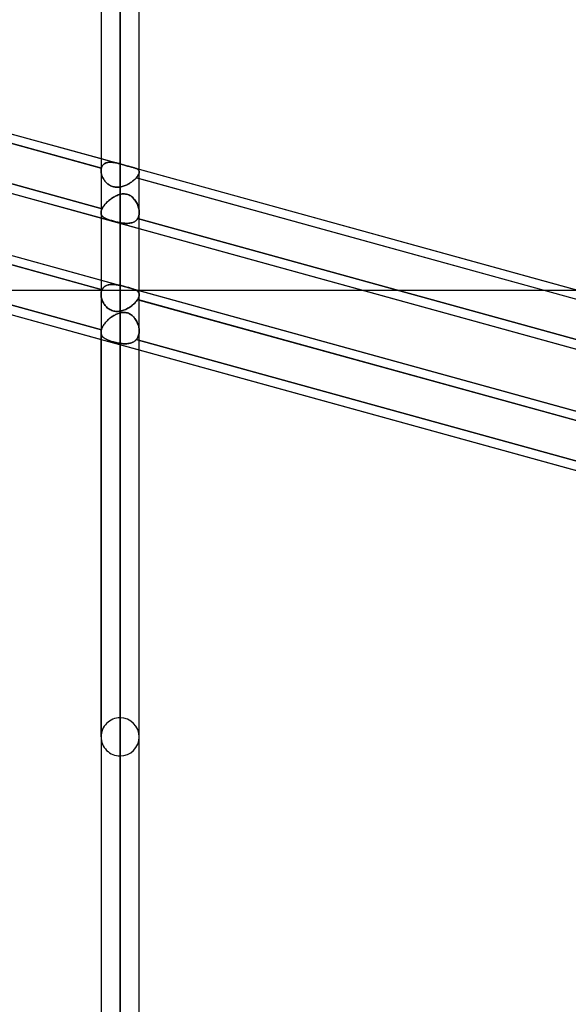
# Model space of a CAD drawing. Header units: millimetres. Extents: x -52 to 132, y -156 to 156.
# Tile 31 of 77: x 35 to 49, y -50 to -24. Entities that reach past the tile are written whole.
import ezdxf

# ---------------------------------------------------------------- set-up
doc = ezdxf.new("R2010")
doc.units = ezdxf.units.MM
doc.layers.add('MAIN-1', color=7, linetype='Continuous')

msp = doc.modelspace()

# ---------------------------------------------------------------- linework, layer by layer
at = {"layer": 'MAIN-1'}
for p, q in [((37.15, 0), (37.15, -28.356)), ((37.15, 0), (37.15, -28.356)), ((37.15, 0), (37.15, -75.632)), ((37.15, 0), (37.15, -75.632)), ((37.65, 0), (37.65, -75.416)), ((37.65, 0), (37.65, -76.102)), ((37.65, 0), (37.65, -28.178)), ((37.65, 0), (37.65, -28.783)), ((38.15, -75.642), (38.15, 0)), ((38.15, -75.642), (38.15, 0)), ((38.15, -28.392), (38.15, 0)), ((38.15, -28.392), (38.15, 0)), ((37.65, -76.102), (37.65, 0)), ((37.65, -75.416), (37.65, 0)), ((37.65, -28.783), (37.65, 0)), ((37.65, -28.178), (37.65, 0)), ((37.158, -28.29), (25.265, -25.005)), ((25.35, -25.028), (37.15, -28.288)), ((25.399, -24.794), (37.15, -28.04)), ((25.399, -24.794), (37.65, -28.178)), ((24.65, -26.143), (62.701, -36.654)), ((25.305, -26.077), (37.176, -29.355)), ((37.176, -29.355), (25.305, -26.077)), ((25.35, -26.337), (37.15, -29.596)), ((25.399, -27.976), (37.15, -31.222)), ((25.399, -27.976), (63.45, -38.486)), ((37.15, -28.04), (37.65, -28.178)), ((37.329, -28.139), (37.349, -28.136)), ((37.352, -28.136), (37.332, -28.139)), ((37.349, -28.136), (37.37, -28.135)), ((37.373, -28.134), (37.352, -28.136)), ((37.37, -28.135), (37.391, -28.134)), ((37.395, -28.134), (37.373, -28.134)), ((37.391, -28.134), (37.413, -28.134)), ((37.416, -28.134), (37.395, -28.134)), ((37.413, -28.134), (37.436, -28.135)), ((37.439, -28.136), (37.416, -28.134)), ((37.436, -28.135), (37.459, -28.137)), ((37.461, -28.138), (37.439, -28.136)), ((37.176, -31.477), (25.305, -28.198)), ((25.35, -28.21), (37.15, -31.47)), ((37.15, -28.288), (37.158, -28.29)), ((37.151, -28.334), (37.15, -28.346)), ((37.15, -28.346), (37.151, -28.334)), ((37.15, -28.346), (37.15, -28.357)), ((37.15, -28.358), (37.15, -28.346)), ((37.15, -28.357), (37.151, -28.378)), ((37.151, -28.378), (37.15, -28.358)), ((37.152, -28.323), (37.151, -28.334)), ((37.151, -28.334), (37.152, -28.323)), ((37.151, -28.378), (37.153, -28.399)), ((37.153, -28.399), (37.151, -28.378)), ((37.153, -28.311), (37.152, -28.323)), ((37.152, -28.323), (37.153, -28.312)), ((37.155, -28.3), (37.153, -28.311)), ((37.153, -28.312), (37.155, -28.301)), ((37.158, -28.29), (37.155, -28.3)), ((37.155, -28.301), (37.158, -28.29)), ((37.163, -28.271), (37.158, -28.29)), ((37.158, -28.29), (37.163, -28.271)), ((37.171, -28.253), (37.163, -28.271)), ((37.163, -28.271), (37.17, -28.253)), ((37.17, -28.253), (37.179, -28.237)), ((37.179, -28.236), (37.171, -28.253)), ((37.189, -28.221), (37.179, -28.236)), ((37.179, -28.237), (37.189, -28.222)), ((37.2, -28.207), (37.189, -28.221)), ((37.189, -28.222), (37.2, -28.207)), ((37.213, -28.193), (37.2, -28.207)), ((37.2, -28.207), (37.212, -28.194)), ((37.212, -28.194), (37.226, -28.182)), ((37.227, -28.182), (37.213, -28.193)), ((37.226, -28.182), (37.241, -28.172)), ((37.242, -28.171), (37.227, -28.182)), ((37.241, -28.172), (37.257, -28.163)), ((37.258, -28.162), (37.242, -28.171)), ((37.257, -28.163), (37.273, -28.155)), ((37.275, -28.154), (37.258, -28.162)), ((37.273, -28.155), (37.291, -28.149)), ((37.293, -28.148), (37.275, -28.154)), ((37.291, -28.149), (37.31, -28.143)), ((37.312, -28.143), (37.293, -28.148)), ((37.31, -28.143), (37.329, -28.139)), ((37.332, -28.139), (37.312, -28.143)), ((37.459, -28.137), (37.482, -28.14)), ((37.484, -28.141), (37.461, -28.138)), ((37.482, -28.14), (37.505, -28.144)), ((37.507, -28.144), (37.484, -28.141)), ((37.505, -28.144), (37.529, -28.149)), ((37.53, -28.149), (37.507, -28.144)), ((37.529, -28.149), (37.553, -28.154)), ((37.553, -28.154), (37.53, -28.149)), ((37.577, -28.159), (37.553, -28.154)), ((37.553, -28.154), (37.577, -28.159)), ((37.601, -28.165), (37.577, -28.159)), ((37.577, -28.159), (37.601, -28.165)), ((37.625, -28.171), (37.601, -28.165)), ((37.601, -28.165), (37.626, -28.171)), ((37.65, -28.178), (37.625, -28.171)), ((37.626, -28.171), (37.65, -28.178)), ((37.65, -28.178), (37.678, -28.186)), ((37.678, -28.186), (37.65, -28.178)), ((37.678, -28.186), (37.706, -28.194)), ((37.706, -28.194), (37.678, -28.186)), ((37.706, -28.194), (37.734, -28.202)), ((37.734, -28.202), (37.706, -28.194)), ((37.734, -28.202), (37.762, -28.21)), ((37.762, -28.21), (37.734, -28.202)), ((37.762, -28.21), (37.79, -28.218)), ((37.79, -28.218), (37.762, -28.21)), ((37.79, -28.218), (37.818, -28.226)), ((37.818, -28.226), (37.79, -28.218)), ((37.818, -28.226), (37.845, -28.234)), ((37.845, -28.234), (37.818, -28.226)), ((37.845, -28.234), (37.872, -28.241)), ((37.872, -28.241), (37.845, -28.234)), ((37.872, -28.241), (37.897, -28.247)), ((37.897, -28.247), (37.872, -28.241)), ((37.897, -28.247), (37.922, -28.254)), ((37.922, -28.254), (37.897, -28.247)), ((37.922, -28.254), (37.946, -28.26)), ((37.946, -28.26), (37.922, -28.254)), ((37.946, -28.26), (37.968, -28.266)), ((37.968, -28.266), (37.946, -28.26)), ((37.968, -28.266), (37.989, -28.272)), ((37.989, -28.272), (37.968, -28.266)), ((37.989, -28.272), (38.01, -28.277)), ((38.01, -28.278), (37.989, -28.272)), ((37.989, -28.272), (38.15, -28.316)), ((37.989, -28.272), (50.475, -31.72)), ((38.01, -28.277), (38.029, -28.283)), ((38.029, -28.283), (38.01, -28.278)), ((38.029, -28.283), (38.046, -28.289)), ((38.047, -28.289), (38.029, -28.283)), ((38.046, -28.289), (38.063, -28.295)), ((38.063, -28.296), (38.047, -28.289)), ((38.063, -28.295), (38.078, -28.302)), ((38.078, -28.302), (38.063, -28.296)), ((38.078, -28.302), (38.092, -28.309)), ((38.092, -28.309), (38.078, -28.302)), ((38.092, -28.309), (38.105, -28.316)), ((38.105, -28.317), (38.092, -28.309)), ((38.105, -28.316), (38.116, -28.325)), ((38.116, -28.325), (38.105, -28.317)), ((38.116, -28.325), (38.126, -28.333)), ((38.126, -28.333), (38.116, -28.325)), ((38.126, -28.333), (38.134, -28.343)), ((38.134, -28.343), (38.126, -28.333)), ((38.134, -28.343), (38.141, -28.354)), ((38.141, -28.353), (38.134, -28.343)), ((38.146, -28.365), (38.141, -28.353)), ((38.141, -28.354), (38.146, -28.365)), ((38.146, -28.365), (38.149, -28.377)), ((38.149, -28.377), (38.146, -28.365)), ((38.149, -28.377), (38.15, -28.39)), ((38.15, -28.39), (38.149, -28.377)), ((38.149, -28.404), (38.15, -28.39)), ((38.15, -28.391), (38.149, -28.407)), ((38.15, -28.316), (49.95, -31.575)), ((38.15, -28.39), (38.15, -28.39)), ((38.15, -28.39), (38.15, -28.39)), ((38.15, -28.39), (38.15, -28.391)), ((38.15, -28.391), (38.15, -28.391)), ((38.15, -28.391), (38.15, -28.391)), ((38.15, -28.391), (38.15, -28.391)), ((37.153, -28.399), (37.156, -28.42)), ((37.156, -28.42), (37.153, -28.399)), ((37.156, -28.42), (37.161, -28.441)), ((37.161, -28.441), (37.156, -28.42)), ((37.161, -28.441), (37.166, -28.462)), ((37.166, -28.463), (37.161, -28.441)), ((37.166, -28.462), (37.173, -28.484)), ((37.173, -28.484), (37.166, -28.463)), ((37.173, -28.484), (37.181, -28.505)), ((37.182, -28.505), (37.173, -28.484)), ((37.181, -28.505), (37.191, -28.526)), ((37.191, -28.527), (37.182, -28.505)), ((37.191, -28.526), (37.201, -28.547)), ((37.201, -28.548), (37.191, -28.527)), ((37.201, -28.547), (37.212, -28.568)), ((37.213, -28.568), (37.201, -28.548)), ((37.212, -28.568), (37.225, -28.588)), ((37.225, -28.589), (37.213, -28.568)), ((37.225, -28.588), (37.238, -28.608)), ((37.239, -28.608), (37.225, -28.589)), ((37.238, -28.608), (37.253, -28.627)), ((37.253, -28.628), (37.239, -28.608)), ((37.253, -28.627), (37.268, -28.646)), ((37.269, -28.646), (37.253, -28.628)), ((37.268, -28.646), (37.285, -28.664)), ((37.285, -28.664), (37.269, -28.646)), ((37.965, -28.639), (37.944, -28.654)), ((37.944, -28.654), (37.965, -28.639)), ((37.985, -28.623), (37.965, -28.639)), ((37.965, -28.639), (37.986, -28.623)), ((38.005, -28.607), (37.985, -28.623)), ((37.986, -28.623), (38.005, -28.607)), ((38.023, -28.591), (38.005, -28.607)), ((38.005, -28.607), (38.023, -28.591)), ((38.041, -28.575), (38.023, -28.591)), ((38.023, -28.591), (38.041, -28.575)), ((38.057, -28.558), (38.041, -28.575)), ((38.041, -28.575), (38.057, -28.558)), ((38.072, -28.542), (38.057, -28.558)), ((38.057, -28.558), (38.072, -28.542)), ((38.09, -28.521), (38.072, -28.542)), ((38.072, -28.542), (38.088, -28.523)), ((49.96, -31.826), (38.072, -28.542)), ((38.072, -28.542), (38.15, -28.564)), ((38.088, -28.523), (38.103, -28.504)), ((38.106, -28.5), (38.09, -28.521)), ((38.103, -28.504), (38.116, -28.486)), ((38.119, -28.48), (38.106, -28.5)), ((38.116, -28.486), (38.126, -28.468)), ((38.131, -28.46), (38.119, -28.48)), ((38.126, -28.468), (38.135, -28.451)), ((38.139, -28.442), (38.131, -28.46)), ((38.135, -28.451), (38.142, -28.434)), ((38.145, -28.424), (38.139, -28.442)), ((38.142, -28.434), (38.147, -28.418)), ((38.149, -28.407), (38.145, -28.424)), ((38.147, -28.418), (38.149, -28.404)), ((38.15, -28.564), (49.95, -31.823)), ((37.285, -28.664), (37.303, -28.681)), ((37.303, -28.681), (37.285, -28.664)), ((37.303, -28.681), (37.321, -28.697)), ((37.321, -28.698), (37.303, -28.681)), ((37.321, -28.697), (37.34, -28.712)), ((37.341, -28.713), (37.321, -28.698)), ((37.34, -28.712), (37.361, -28.726)), ((37.361, -28.727), (37.341, -28.713)), ((37.361, -28.726), (37.382, -28.739)), ((37.382, -28.74), (37.361, -28.727)), ((37.382, -28.739), (37.404, -28.751)), ((37.404, -28.751), (37.382, -28.74)), ((37.404, -28.751), (37.426, -28.761)), ((37.427, -28.761), (37.404, -28.751)), ((37.426, -28.761), (37.449, -28.769)), ((37.45, -28.77), (37.427, -28.761)), ((37.449, -28.769), (37.473, -28.776)), ((37.474, -28.777), (37.45, -28.77)), ((37.473, -28.776), (37.498, -28.782)), ((37.499, -28.782), (37.474, -28.777)), ((37.498, -28.782), (37.523, -28.786)), ((37.524, -28.786), (37.499, -28.782)), ((37.523, -28.786), (37.548, -28.788)), ((37.549, -28.788), (37.524, -28.786)), ((37.548, -28.788), (37.573, -28.789)), ((37.574, -28.789), (37.549, -28.788)), ((37.573, -28.789), (37.599, -28.788)), ((37.599, -28.788), (37.574, -28.789)), ((37.599, -28.788), (37.625, -28.786)), ((37.625, -28.786), (37.599, -28.788)), ((37.625, -28.786), (37.65, -28.783)), ((37.65, -28.783), (37.625, -28.786)), ((37.676, -28.778), (37.65, -28.783)), ((37.65, -28.783), (37.676, -28.778)), ((37.703, -28.771), (37.676, -28.778)), ((37.676, -28.778), (37.703, -28.771)), ((37.729, -28.764), (37.703, -28.771)), ((37.703, -28.771), (37.729, -28.764)), ((37.755, -28.755), (37.729, -28.764)), ((37.729, -28.764), (37.755, -28.755)), ((37.78, -28.745), (37.755, -28.755)), ((37.755, -28.755), (37.78, -28.745)), ((37.805, -28.734), (37.78, -28.745)), ((37.78, -28.745), (37.805, -28.734)), ((37.83, -28.723), (37.805, -28.734)), ((37.805, -28.734), (37.829, -28.723)), ((37.829, -28.723), (37.854, -28.71)), ((37.854, -28.71), (37.83, -28.723)), ((37.877, -28.697), (37.854, -28.71)), ((37.854, -28.71), (37.877, -28.697)), ((37.9, -28.683), (37.877, -28.697)), ((37.877, -28.697), (37.9, -28.683)), ((37.923, -28.669), (37.9, -28.683)), ((37.9, -28.683), (37.923, -28.669)), ((37.944, -28.654), (37.923, -28.669)), ((37.923, -28.669), (37.944, -28.654)), ((37.313, -29.176), (37.333, -29.157)), ((37.336, -29.154), (37.315, -29.174)), ((37.333, -29.157), (37.355, -29.138)), ((37.358, -29.135), (37.336, -29.154)), ((37.355, -29.138), (37.377, -29.12)), ((37.381, -29.117), (37.358, -29.135)), ((37.377, -29.12), (37.4, -29.102)), ((37.404, -29.099), (37.381, -29.117)), ((37.4, -29.102), (37.423, -29.085)), ((37.427, -29.083), (37.404, -29.099)), ((37.423, -29.085), (37.447, -29.069)), ((37.451, -29.067), (37.427, -29.083)), ((37.447, -29.069), (37.472, -29.053)), ((37.475, -29.052), (37.451, -29.067)), ((37.472, -29.053), (37.496, -29.039)), ((37.499, -29.037), (37.475, -29.052)), ((37.496, -29.039), (37.522, -29.025)), ((37.523, -29.024), (37.499, -29.037)), ((37.522, -29.025), (37.547, -29.013)), ((37.548, -29.012), (37.523, -29.024)), ((37.547, -29.013), (37.573, -29.002)), ((37.573, -29.002), (37.548, -29.012)), ((37.598, -28.992), (37.573, -29.002)), ((37.573, -29.002), (37.598, -28.992)), ((37.624, -28.983), (37.598, -28.992)), ((37.598, -28.992), (37.624, -28.983)), ((37.65, -28.976), (37.624, -28.983)), ((37.624, -28.983), (37.65, -28.976)), ((37.65, -28.976), (37.679, -28.97)), ((37.678, -28.97), (37.65, -28.976)), ((37.65, -31.364), (37.65, -28.976)), ((37.65, -28.976), (37.65, -31.364)), ((37.707, -28.966), (37.678, -28.97)), ((37.679, -28.97), (37.707, -28.966)), ((37.707, -28.966), (37.736, -28.964)), ((37.735, -28.964), (37.707, -28.966)), ((37.764, -28.965), (37.735, -28.964)), ((37.736, -28.964), (37.765, -28.965)), ((37.792, -28.967), (37.764, -28.965)), ((37.765, -28.965), (37.793, -28.968)), ((37.82, -28.973), (37.792, -28.967)), ((37.793, -28.968), (37.822, -28.973)), ((37.848, -28.981), (37.82, -28.973)), ((37.822, -28.973), (37.849, -28.981)), ((37.874, -28.991), (37.848, -28.981)), ((37.849, -28.981), (37.876, -28.991)), ((37.9, -29.003), (37.874, -28.991)), ((37.876, -28.991), (37.902, -29.004)), ((37.924, -29.017), (37.9, -29.003)), ((37.902, -29.004), (37.926, -29.019)), ((37.947, -29.034), (37.924, -29.017)), ((37.926, -29.019), (37.95, -29.036)), ((37.97, -29.052), (37.947, -29.034)), ((37.95, -29.036), (37.972, -29.054)), ((37.991, -29.072), (37.97, -29.052)), ((37.972, -29.054), (37.994, -29.075)), ((38.011, -29.093), (37.991, -29.072)), ((37.994, -29.075), (38.013, -29.096)), ((38.03, -29.116), (38.011, -29.093)), ((38.013, -29.096), (38.032, -29.118)), ((38.048, -29.14), (38.03, -29.116)), ((38.032, -29.118), (38.049, -29.142)), ((38.064, -29.164), (38.048, -29.14)), ((38.049, -29.142), (38.065, -29.166)), ((38.079, -29.19), (38.064, -29.164)), ((38.065, -29.166), (38.08, -29.192)), ((24.65, -29.325), (62.701, -39.836)), ((25.265, -29.247), (37.158, -32.532)), ((37.158, -32.532), (25.265, -29.247)), ((37.151, -29.441), (37.153, -29.425)), ((37.153, -29.425), (37.151, -29.441)), ((37.153, -29.425), (37.156, -29.408)), ((37.156, -29.408), (37.153, -29.425)), ((37.156, -29.408), (37.162, -29.391)), ((37.162, -29.391), (37.156, -29.408)), ((37.162, -29.391), (37.168, -29.373)), ((37.168, -29.373), (37.162, -29.391)), ((37.168, -29.373), (37.176, -29.355)), ((37.176, -29.355), (37.168, -29.373)), ((37.186, -29.336), (37.176, -29.355)), ((37.176, -29.355), (37.186, -29.336)), ((37.198, -29.316), (37.186, -29.336)), ((37.186, -29.336), (37.197, -29.316)), ((37.197, -29.316), (37.21, -29.296)), ((37.211, -29.295), (37.198, -29.316)), ((37.21, -29.296), (37.224, -29.276)), ((37.225, -29.275), (37.211, -29.295)), ((37.224, -29.276), (37.24, -29.256)), ((37.241, -29.254), (37.225, -29.275)), ((37.24, -29.256), (37.256, -29.236)), ((37.258, -29.234), (37.241, -29.254)), ((37.256, -29.236), (37.274, -29.216)), ((37.276, -29.213), (37.258, -29.234)), ((37.274, -29.216), (37.293, -29.196)), ((37.295, -29.193), (37.276, -29.213)), ((37.293, -29.196), (37.313, -29.176)), ((37.315, -29.174), (37.295, -29.193)), ((38.093, -29.216), (38.079, -29.19)), ((38.08, -29.192), (38.094, -29.218)), ((38.105, -29.244), (38.093, -29.216)), ((38.094, -29.218), (38.106, -29.245)), ((38.117, -29.271), (38.105, -29.244)), ((38.106, -29.245), (38.117, -29.273)), ((38.126, -29.3), (38.117, -29.271)), ((38.117, -29.273), (38.127, -29.301)), ((38.134, -29.329), (38.126, -29.3)), ((38.127, -29.301), (38.135, -29.33)), ((38.141, -29.357), (38.134, -29.329)), ((38.135, -29.33), (38.141, -29.358)), ((38.146, -29.386), (38.141, -29.357)), ((38.141, -29.358), (38.146, -29.387)), ((38.149, -29.415), (38.146, -29.386)), ((38.146, -29.387), (38.149, -29.415)), ((38.149, -29.415), (38.15, -29.443)), ((38.15, -29.443), (38.149, -29.415)), ((25.35, -29.519), (37.15, -32.778)), ((37.15, -29.456), (37.151, -29.441)), ((37.151, -29.441), (37.15, -29.456)), ((37.151, -29.471), (37.15, -29.456)), ((37.15, -29.456), (37.151, -29.471)), ((37.15, -29.456), (37.15, -31.601)), ((37.15, -29.456), (37.15, -31.601)), ((37.15, -29.596), (38.15, -29.872)), ((37.153, -29.486), (37.151, -29.471)), ((37.151, -29.471), (37.153, -29.486)), ((37.157, -29.501), (37.153, -29.486)), ((37.153, -29.486), (37.157, -29.5)), ((37.157, -29.5), (37.163, -29.514)), ((37.163, -29.514), (37.157, -29.501)), ((37.17, -29.527), (37.163, -29.514)), ((37.163, -29.514), (37.17, -29.527)), ((37.178, -29.539), (37.17, -29.527)), ((37.17, -29.527), (37.178, -29.539)), ((37.188, -29.551), (37.178, -29.539)), ((37.178, -29.539), (37.188, -29.55)), ((37.188, -29.55), (37.199, -29.561)), ((37.199, -29.562), (37.188, -29.551)), ((37.199, -29.561), (37.211, -29.572)), ((37.212, -29.572), (37.199, -29.562)), ((37.211, -29.572), (37.225, -29.582)), ((37.226, -29.582), (37.212, -29.572)), ((37.225, -29.582), (37.24, -29.591)), ((37.241, -29.592), (37.226, -29.582)), ((37.24, -29.591), (37.257, -29.601)), ((37.257, -29.601), (37.241, -29.592)), ((37.275, -29.61), (37.257, -29.601)), ((37.257, -29.601), (37.274, -29.609)), ((37.274, -29.609), (37.293, -29.618)), ((37.294, -29.618), (37.275, -29.61)), ((37.293, -29.618), (37.314, -29.626)), ((37.314, -29.626), (37.294, -29.618)), ((37.336, -29.634), (37.314, -29.626)), ((37.314, -29.626), (37.335, -29.634)), ((37.335, -29.634), (37.357, -29.642)), ((37.358, -29.642), (37.336, -29.634)), ((37.357, -29.642), (37.381, -29.65)), ((37.382, -29.65), (37.358, -29.642)), ((37.381, -29.65), (37.405, -29.658)), ((37.406, -29.658), (37.382, -29.65)), ((37.405, -29.658), (37.43, -29.665)), ((37.431, -29.665), (37.406, -29.658)), ((37.43, -29.665), (37.456, -29.673)), ((37.457, -29.673), (37.431, -29.665)), ((37.456, -29.673), (37.483, -29.68)), ((37.484, -29.68), (37.457, -29.673)), ((37.483, -29.68), (37.51, -29.687)), ((37.511, -29.687), (37.484, -29.68)), ((38.042, -29.68), (38.022, -29.693)), ((38.022, -29.693), (38.042, -29.68)), ((38.061, -29.666), (38.042, -29.68)), ((38.042, -29.68), (38.061, -29.666)), ((38.077, -29.65), (38.061, -29.666)), ((38.061, -29.666), (38.077, -29.65)), ((38.093, -29.632), (38.077, -29.65)), ((38.077, -29.65), (38.093, -29.632)), ((38.106, -29.612), (38.093, -29.632)), ((38.093, -29.632), (38.106, -29.612)), ((38.12, -29.588), (38.106, -29.612)), ((38.106, -29.612), (38.12, -29.588)), ((38.106, -29.612), (49.977, -32.891)), ((49.977, -32.891), (38.106, -29.612)), ((38.131, -29.562), (38.12, -29.588)), ((38.12, -29.588), (38.131, -29.562)), ((38.14, -29.534), (38.131, -29.562)), ((38.131, -29.562), (38.14, -29.534)), ((38.146, -29.505), (38.14, -29.534)), ((38.14, -29.534), (38.146, -29.505)), ((38.149, -29.475), (38.146, -29.505)), ((38.146, -29.505), (38.149, -29.475)), ((38.15, -29.443), (38.149, -29.475)), ((38.149, -29.475), (38.15, -29.443)), ((38.15, -31.609), (38.15, -29.447)), ((38.15, -31.609), (38.15, -29.447)), ((37.51, -29.687), (37.538, -29.694)), ((37.539, -29.694), (37.511, -29.687)), ((37.538, -29.694), (37.566, -29.701)), ((37.566, -29.701), (37.539, -29.694)), ((37.594, -29.707), (37.566, -29.701)), ((37.566, -29.701), (37.594, -29.707)), ((37.622, -29.713), (37.594, -29.707)), ((37.594, -29.707), (37.622, -29.713)), ((37.65, -29.719), (37.622, -29.713)), ((37.622, -29.713), (37.65, -29.719)), ((37.65, -29.719), (37.65, -32.039)), ((37.68, -29.724), (37.65, -29.719)), ((37.65, -29.719), (37.68, -29.724)), ((37.65, -32.039), (37.65, -29.719)), ((37.71, -29.729), (37.68, -29.724)), ((37.68, -29.724), (37.71, -29.729)), ((37.74, -29.732), (37.71, -29.729)), ((37.71, -29.729), (37.739, -29.732)), ((37.739, -29.732), (37.768, -29.735)), ((37.769, -29.735), (37.74, -29.732)), ((37.768, -29.735), (37.797, -29.737)), ((37.797, -29.737), (37.769, -29.735)), ((37.825, -29.737), (37.797, -29.737)), ((37.797, -29.737), (37.825, -29.737)), ((37.853, -29.737), (37.825, -29.737)), ((37.825, -29.737), (37.853, -29.737)), ((37.88, -29.735), (37.853, -29.737)), ((37.853, -29.737), (37.879, -29.735)), ((37.879, -29.735), (37.906, -29.732)), ((37.906, -29.732), (37.88, -29.735)), ((37.931, -29.727), (37.906, -29.732)), ((37.906, -29.732), (37.931, -29.727)), ((37.955, -29.721), (37.931, -29.727)), ((37.931, -29.727), (37.955, -29.721)), ((37.979, -29.713), (37.955, -29.721)), ((37.955, -29.721), (37.979, -29.713)), ((38.001, -29.704), (37.979, -29.713)), ((37.979, -29.713), (38.001, -29.704)), ((38.022, -29.693), (38.001, -29.704)), ((38.001, -29.704), (38.022, -29.693)), ((38.15, -29.872), (49.95, -33.132)), ((37.15, -31.222), (38.15, -31.498)), ((37.15, -31.47), (37.176, -31.477)), ((37.176, -31.477), (37.168, -31.495)), ((37.168, -31.495), (37.176, -31.477)), ((37.176, -31.477), (37.186, -31.458)), ((37.186, -31.458), (37.176, -31.477)), ((37.198, -31.44), (37.186, -31.458)), ((37.186, -31.458), (37.197, -31.441)), ((37.197, -31.441), (37.21, -31.425)), ((37.211, -31.424), (37.198, -31.44)), ((37.21, -31.425), (37.224, -31.41)), ((37.225, -31.409), (37.211, -31.424)), ((37.224, -31.41), (37.24, -31.396)), ((37.241, -31.395), (37.225, -31.409)), ((37.24, -31.396), (37.256, -31.384)), ((37.258, -31.383), (37.241, -31.395)), ((37.256, -31.384), (37.274, -31.374)), ((37.276, -31.373), (37.258, -31.383)), ((37.274, -31.374), (37.293, -31.364)), ((37.295, -31.363), (37.276, -31.373)), ((37.293, -31.364), (37.313, -31.357)), ((37.315, -31.356), (37.295, -31.363)), ((37.313, -31.357), (37.333, -31.35)), ((37.336, -31.349), (37.315, -31.356)), ((37.333, -31.35), (37.355, -31.345)), ((37.358, -31.344), (37.336, -31.349)), ((37.355, -31.345), (37.377, -31.341)), ((37.381, -31.34), (37.358, -31.344)), ((37.377, -31.341), (37.4, -31.338)), ((37.404, -31.338), (37.381, -31.34)), ((37.4, -31.338), (37.423, -31.337)), ((37.427, -31.337), (37.404, -31.338)), ((37.423, -31.337), (37.447, -31.336)), ((37.451, -31.336), (37.427, -31.337)), ((37.447, -31.336), (37.472, -31.337)), ((37.475, -31.337), (37.451, -31.336)), ((37.472, -31.337), (37.496, -31.338)), ((37.499, -31.339), (37.475, -31.337)), ((37.496, -31.338), (37.522, -31.341)), ((37.523, -31.341), (37.499, -31.339)), ((37.522, -31.341), (37.547, -31.344)), ((37.548, -31.344), (37.523, -31.341)), ((37.547, -31.344), (37.573, -31.348)), ((37.573, -31.348), (37.548, -31.344)), ((37.573, -31.348), (37.598, -31.353)), ((37.598, -31.353), (37.573, -31.348)), ((37.598, -31.353), (37.624, -31.358)), ((37.624, -31.358), (37.598, -31.353)), ((37.624, -31.358), (37.65, -31.364)), ((37.65, -31.364), (37.624, -31.358)), ((37.678, -31.37), (37.65, -31.364)), ((37.65, -31.364), (37.679, -31.37)), ((37.707, -31.377), (37.678, -31.37)), ((37.679, -31.37), (37.707, -31.377)), ((37.735, -31.385), (37.707, -31.377)), ((37.707, -31.377), (37.736, -31.385)), ((37.764, -31.392), (37.735, -31.385)), ((37.736, -31.385), (37.765, -31.392)), ((37.792, -31.4), (37.764, -31.392)), ((37.765, -31.392), (37.793, -31.4)), ((37.82, -31.407), (37.792, -31.4)), ((37.793, -31.4), (37.822, -31.408)), ((37.848, -31.415), (37.82, -31.407)), ((37.822, -31.408), (37.849, -31.415)), ((37.874, -31.422), (37.848, -31.415)), ((37.849, -31.415), (37.876, -31.423)), ((37.9, -31.43), (37.874, -31.422)), ((37.876, -31.423), (37.902, -31.43)), ((37.924, -31.437), (37.9, -31.43)), ((37.902, -31.43), (37.926, -31.437)), ((37.947, -31.444), (37.924, -31.437)), ((37.926, -31.437), (37.95, -31.445)), ((37.97, -31.451), (37.947, -31.444)), ((37.95, -31.445), (37.972, -31.452)), ((37.991, -31.458), (37.97, -31.451)), ((37.972, -31.452), (37.994, -31.459)), ((38.011, -31.465), (37.991, -31.458)), ((37.994, -31.459), (38.013, -31.466)), ((38.03, -31.473), (38.011, -31.465)), ((38.013, -31.466), (38.032, -31.473)), ((38.048, -31.48), (38.03, -31.473)), ((38.032, -31.473), (38.049, -31.481)), ((38.064, -31.489), (38.048, -31.48)), ((38.049, -31.481), (38.065, -31.489)), ((38.079, -31.497), (38.064, -31.489)), ((38.065, -31.489), (38.08, -31.498)), ((38.157, -31.5), (32.523, -31.5)), ((37.151, -31.579), (37.15, -31.601)), ((37.15, -31.601), (37.151, -31.579)), ((37.15, -31.601), (37.151, -31.625)), ((37.151, -31.625), (37.15, -31.601)), ((37.153, -31.557), (37.151, -31.579)), ((37.151, -31.579), (37.153, -31.557)), ((37.151, -31.625), (37.153, -31.649)), ((37.153, -31.649), (37.151, -31.625)), ((37.153, -31.557), (37.156, -31.535)), ((37.156, -31.536), (37.153, -31.557)), ((37.153, -31.649), (37.157, -31.674)), ((37.157, -31.674), (37.153, -31.649)), ((37.162, -31.515), (37.156, -31.536)), ((37.156, -31.535), (37.162, -31.515)), ((37.157, -31.674), (37.163, -31.699)), ((37.163, -31.699), (37.157, -31.674)), ((37.168, -31.495), (37.162, -31.515)), ((37.162, -31.515), (37.168, -31.495)), ((37.163, -31.699), (37.17, -31.723)), ((37.17, -31.724), (37.163, -31.699)), ((37.17, -31.723), (37.178, -31.748)), ((37.178, -31.749), (37.17, -31.724)), ((37.178, -31.748), (37.188, -31.773)), ((37.188, -31.773), (37.178, -31.749)), ((38.093, -31.506), (38.079, -31.497)), ((38.08, -31.498), (38.094, -31.507)), ((38.105, -31.516), (38.093, -31.506)), ((38.093, -31.754), (38.106, -31.734)), ((38.106, -31.734), (38.093, -31.754)), ((38.094, -31.507), (38.106, -31.517)), ((38.117, -31.527), (38.105, -31.516)), ((38.106, -31.517), (38.117, -31.527)), ((38.106, -31.734), (38.12, -31.711)), ((38.12, -31.711), (38.106, -31.734)), ((49.977, -35.012), (38.106, -31.734)), ((38.106, -31.734), (38.15, -31.746)), ((38.126, -31.538), (38.117, -31.527)), ((38.117, -31.527), (38.127, -31.538)), ((38.12, -31.711), (38.131, -31.688)), ((38.131, -31.688), (38.12, -31.711)), ((38.134, -31.55), (38.126, -31.538)), ((38.127, -31.538), (38.135, -31.551)), ((38.131, -31.688), (38.14, -31.667)), ((38.14, -31.667), (38.131, -31.688)), ((38.141, -31.563), (38.134, -31.55)), ((38.135, -31.551), (38.141, -31.564)), ((38.14, -31.667), (38.146, -31.646)), ((38.146, -31.646), (38.14, -31.667)), ((38.146, -31.577), (38.141, -31.563)), ((38.141, -31.564), (38.146, -31.577)), ((38.149, -31.592), (38.146, -31.577)), ((38.146, -31.577), (38.149, -31.592)), ((38.146, -31.646), (38.149, -31.626)), ((38.149, -31.626), (38.146, -31.646)), ((38.15, -31.607), (38.149, -31.592)), ((38.149, -31.592), (38.15, -31.607)), ((38.149, -31.626), (38.15, -31.607)), ((38.15, -31.607), (38.149, -31.626)), ((38.15, -31.498), (49.95, -34.757)), ((38.15, -31.746), (49.95, -35.005)), ((44.043, -31.5), (38.157, -31.5)), ((49.677, -31.5), (44.043, -31.5)), ((37.188, -31.773), (37.199, -31.797)), ((37.199, -31.797), (37.188, -31.773)), ((37.199, -31.797), (37.211, -31.82)), ((37.212, -31.821), (37.199, -31.797)), ((37.211, -31.82), (37.225, -31.843)), ((37.226, -31.844), (37.212, -31.821)), ((37.225, -31.843), (37.24, -31.866)), ((37.241, -31.867), (37.226, -31.844)), ((37.24, -31.866), (37.257, -31.888)), ((37.257, -31.888), (37.241, -31.867)), ((37.257, -31.888), (37.274, -31.909)), ((37.275, -31.909), (37.257, -31.888)), ((37.274, -31.909), (37.293, -31.928)), ((37.294, -31.929), (37.275, -31.909)), ((37.293, -31.928), (37.314, -31.947)), ((37.314, -31.948), (37.294, -31.929)), ((37.314, -31.947), (37.335, -31.965)), ((37.336, -31.965), (37.314, -31.948)), ((37.335, -31.965), (37.357, -31.981)), ((37.358, -31.981), (37.336, -31.965)), ((37.357, -31.981), (37.381, -31.995)), ((37.382, -31.996), (37.358, -31.981)), ((37.381, -31.995), (37.405, -32.008)), ((37.406, -32.008), (37.382, -31.996)), ((37.405, -32.008), (37.43, -32.019)), ((37.431, -32.019), (37.406, -32.008)), ((37.739, -32.015), (37.768, -32.004)), ((37.769, -32.004), (37.74, -32.015)), ((37.768, -32.004), (37.797, -31.992)), ((37.797, -31.992), (37.769, -32.004)), ((37.797, -31.992), (37.825, -31.978)), ((37.825, -31.978), (37.797, -31.992)), ((37.825, -31.978), (37.853, -31.963)), ((37.853, -31.963), (37.825, -31.978)), ((37.88, -31.947), (37.853, -31.963)), ((37.853, -31.963), (37.879, -31.948)), ((37.879, -31.948), (37.906, -31.931)), ((37.906, -31.931), (37.88, -31.947)), ((37.906, -31.931), (37.931, -31.913)), ((37.931, -31.913), (37.906, -31.931)), ((37.955, -31.894), (37.931, -31.913)), ((37.931, -31.913), (37.955, -31.895)), ((37.979, -31.875), (37.955, -31.894)), ((37.955, -31.895), (37.979, -31.876)), ((37.979, -31.876), (38.001, -31.856)), ((38.001, -31.856), (37.979, -31.875)), ((38.001, -31.856), (38.022, -31.836)), ((38.022, -31.836), (38.001, -31.856)), ((38.042, -31.815), (38.022, -31.836)), ((38.022, -31.836), (38.042, -31.816)), ((38.042, -31.816), (38.061, -31.795)), ((38.061, -31.795), (38.042, -31.815)), ((38.077, -31.774), (38.061, -31.795)), ((38.061, -31.795), (38.077, -31.775)), ((38.077, -31.775), (38.093, -31.754)), ((38.093, -31.754), (38.077, -31.774)), ((37.329, -32.271), (37.349, -32.253)), ((37.352, -32.25), (37.332, -32.269)), ((37.349, -32.253), (37.37, -32.235)), ((37.373, -32.232), (37.352, -32.25)), ((37.37, -32.235), (37.391, -32.217)), ((37.395, -32.215), (37.373, -32.232)), ((37.391, -32.217), (37.413, -32.2)), ((37.416, -32.198), (37.395, -32.215)), ((37.413, -32.2), (37.436, -32.184)), ((37.439, -32.182), (37.416, -32.198)), ((37.43, -32.019), (37.456, -32.028)), ((37.457, -32.029), (37.431, -32.019)), ((37.436, -32.184), (37.459, -32.169)), ((37.461, -32.167), (37.439, -32.182)), ((37.456, -32.028), (37.483, -32.036)), ((37.484, -32.036), (37.457, -32.029)), ((37.459, -32.169), (37.482, -32.154)), ((37.484, -32.153), (37.461, -32.167)), ((37.482, -32.154), (37.505, -32.141)), ((37.483, -32.036), (37.51, -32.041)), ((37.511, -32.041), (37.484, -32.036)), ((37.507, -32.14), (37.484, -32.153)), ((37.505, -32.141), (37.529, -32.128)), ((37.53, -32.128), (37.507, -32.14)), ((37.51, -32.041), (37.538, -32.044)), ((37.539, -32.044), (37.511, -32.041)), ((37.529, -32.128), (37.553, -32.117)), ((37.553, -32.117), (37.53, -32.128)), ((37.538, -32.044), (37.566, -32.046)), ((37.566, -32.046), (37.539, -32.044)), ((37.577, -32.106), (37.553, -32.117)), ((37.553, -32.117), (37.577, -32.106)), ((37.566, -32.046), (37.594, -32.045)), ((37.594, -32.045), (37.566, -32.046)), ((37.601, -32.097), (37.577, -32.106)), ((37.577, -32.106), (37.601, -32.097)), ((37.594, -32.045), (37.622, -32.043)), ((37.622, -32.043), (37.594, -32.045)), ((37.625, -32.089), (37.601, -32.097)), ((37.601, -32.097), (37.626, -32.089)), ((37.622, -32.043), (37.65, -32.039)), ((37.65, -32.039), (37.622, -32.043)), ((37.65, -32.083), (37.625, -32.089)), ((37.626, -32.089), (37.65, -32.083)), ((37.65, -32.039), (37.68, -32.033)), ((37.68, -32.033), (37.65, -32.039)), ((37.65, -32.083), (37.677, -32.077)), ((37.677, -32.077), (37.65, -32.083)), ((37.65, -42.7), (37.65, -32.083)), ((37.677, -32.077), (37.704, -32.073)), ((37.705, -32.073), (37.677, -32.077)), ((37.68, -32.033), (37.71, -32.025)), ((37.71, -32.025), (37.68, -32.033)), ((37.704, -32.073), (37.732, -32.071)), ((37.732, -32.071), (37.705, -32.073)), ((37.71, -32.025), (37.739, -32.015)), ((37.74, -32.015), (37.71, -32.025)), ((37.732, -32.071), (37.759, -32.071)), ((37.76, -32.071), (37.732, -32.071)), ((37.759, -32.071), (37.786, -32.073)), ((37.787, -32.074), (37.76, -32.071)), ((37.786, -32.073), (37.813, -32.078)), ((37.814, -32.078), (37.787, -32.074)), ((37.813, -32.078), (37.84, -32.085)), ((37.841, -32.085), (37.814, -32.078)), ((37.84, -32.085), (37.866, -32.094)), ((37.867, -32.095), (37.841, -32.085)), ((37.866, -32.094), (37.891, -32.105)), ((37.892, -32.106), (37.867, -32.095)), ((37.891, -32.105), (37.915, -32.119)), ((37.916, -32.119), (37.892, -32.106)), ((37.915, -32.119), (37.939, -32.134)), ((37.94, -32.135), (37.916, -32.119)), ((37.939, -32.134), (37.961, -32.151)), ((37.962, -32.152), (37.94, -32.135)), ((37.961, -32.151), (37.982, -32.17)), ((37.983, -32.171), (37.962, -32.152)), ((37.982, -32.17), (38.002, -32.19)), ((38.003, -32.191), (37.983, -32.171)), ((38.002, -32.19), (38.021, -32.211)), ((38.022, -32.213), (38.003, -32.191)), ((38.021, -32.211), (38.038, -32.233)), ((38.039, -32.235), (38.022, -32.213)), ((38.038, -32.233), (38.054, -32.256)), ((38.056, -32.258), (38.039, -32.235)), ((38.054, -32.256), (38.07, -32.28)), ((38.071, -32.282), (38.056, -32.258)), ((37.163, -32.513), (37.158, -32.532)), ((37.158, -32.532), (37.163, -32.513)), ((37.171, -32.493), (37.163, -32.513)), ((37.163, -32.513), (37.17, -32.493)), ((37.17, -32.493), (37.179, -32.473)), ((37.179, -32.473), (37.171, -32.493)), ((37.189, -32.452), (37.179, -32.473)), ((37.179, -32.473), (37.189, -32.453)), ((37.2, -32.431), (37.189, -32.452)), ((37.189, -32.453), (37.2, -32.432)), ((37.213, -32.411), (37.2, -32.431)), ((37.2, -32.432), (37.212, -32.412)), ((37.212, -32.412), (37.226, -32.391)), ((37.227, -32.39), (37.213, -32.411)), ((37.226, -32.391), (37.241, -32.37)), ((37.242, -32.369), (37.227, -32.39)), ((37.241, -32.37), (37.257, -32.35)), ((37.258, -32.348), (37.242, -32.369)), ((37.257, -32.35), (37.273, -32.33)), ((37.275, -32.328), (37.258, -32.348)), ((37.273, -32.33), (37.291, -32.31)), ((37.293, -32.308), (37.275, -32.328)), ((37.291, -32.31), (37.31, -32.29)), ((37.312, -32.288), (37.293, -32.308)), ((37.31, -32.29), (37.329, -32.271)), ((37.332, -32.269), (37.312, -32.288)), ((38.07, -32.28), (38.084, -32.306)), ((38.084, -32.307), (38.071, -32.282)), ((38.084, -32.306), (38.097, -32.332)), ((38.097, -32.333), (38.084, -32.307)), ((38.097, -32.332), (38.108, -32.358)), ((38.109, -32.359), (38.097, -32.333)), ((38.108, -32.358), (38.119, -32.386)), ((38.119, -32.387), (38.109, -32.359)), ((38.119, -32.386), (38.128, -32.414)), ((38.128, -32.414), (38.119, -32.387)), ((38.128, -32.414), (38.136, -32.442)), ((38.136, -32.442), (38.128, -32.414)), ((38.136, -32.442), (38.142, -32.471)), ((38.142, -32.471), (38.136, -32.442)), ((38.142, -32.471), (38.146, -32.499)), ((38.146, -32.499), (38.142, -32.471)), ((38.146, -32.499), (38.149, -32.528)), ((38.149, -32.528), (38.146, -32.499)), ((37.15, -32.583), (37.151, -32.573)), ((37.151, -32.573), (37.15, -32.583)), ((37.15, -32.593), (37.15, -32.583)), ((37.15, -32.583), (37.15, -32.593)), ((37.15, -43.2), (37.15, -32.591)), ((37.15, -32.591), (37.15, -43.2)), ((37.151, -32.609), (37.15, -32.593)), ((37.15, -32.593), (37.151, -32.609)), ((37.15, -32.778), (38.15, -33.054)), ((37.151, -32.573), (37.152, -32.563)), ((37.152, -32.563), (37.151, -32.573)), ((37.153, -32.624), (37.151, -32.609)), ((37.151, -32.609), (37.153, -32.624)), ((37.152, -32.563), (37.153, -32.553)), ((37.153, -32.553), (37.152, -32.563)), ((37.153, -32.553), (37.155, -32.543)), ((37.155, -32.543), (37.153, -32.553)), ((37.156, -32.639), (37.153, -32.624)), ((37.153, -32.624), (37.156, -32.639)), ((37.155, -32.543), (37.158, -32.532)), ((37.158, -32.532), (37.155, -32.543)), ((37.161, -32.653), (37.156, -32.639)), ((37.156, -32.639), (37.161, -32.653)), ((37.166, -32.667), (37.161, -32.653)), ((37.161, -32.653), (37.166, -32.667)), ((37.173, -32.68), (37.166, -32.667)), ((37.166, -32.667), (37.173, -32.68)), ((37.182, -32.693), (37.173, -32.68)), ((37.173, -32.68), (37.181, -32.693)), ((37.181, -32.693), (37.191, -32.705)), ((37.191, -32.705), (37.182, -32.693)), ((37.201, -32.716), (37.191, -32.705)), ((37.191, -32.705), (37.201, -32.716)), ((37.213, -32.727), (37.201, -32.716)), ((37.201, -32.716), (37.212, -32.727)), ((37.212, -32.727), (37.225, -32.738)), ((37.225, -32.738), (37.213, -32.727)), ((37.239, -32.748), (37.225, -32.738)), ((37.225, -32.738), (37.238, -32.748)), ((37.238, -32.748), (37.253, -32.758)), ((37.253, -32.758), (37.239, -32.748)), ((37.269, -32.767), (37.253, -32.758)), ((37.253, -32.758), (37.268, -32.767)), ((37.268, -32.767), (37.285, -32.776)), ((37.285, -32.776), (37.269, -32.767)), ((37.303, -32.785), (37.285, -32.776)), ((37.285, -32.776), (37.303, -32.785)), ((38.088, -32.765), (38.072, -32.785)), ((38.072, -32.785), (38.088, -32.765)), ((38.103, -32.743), (38.088, -32.765)), ((38.088, -32.765), (38.103, -32.743)), ((38.116, -32.719), (38.103, -32.743)), ((38.103, -32.743), (38.116, -32.719)), ((38.126, -32.695), (38.116, -32.719)), ((38.116, -32.719), (38.126, -32.695)), ((38.135, -32.669), (38.126, -32.695)), ((38.126, -32.695), (38.135, -32.669)), ((38.142, -32.642), (38.135, -32.669)), ((38.135, -32.669), (38.142, -32.642)), ((38.147, -32.614), (38.142, -32.642)), ((38.142, -32.642), (38.147, -32.614)), ((38.149, -32.585), (38.147, -32.614)), ((38.147, -32.614), (38.149, -32.585)), ((38.149, -32.528), (38.15, -32.556)), ((38.15, -32.556), (38.149, -32.528)), ((38.15, -32.556), (38.149, -32.585)), ((38.149, -32.585), (38.15, -32.556)), ((38.15, -43.2), (38.15, -32.56)), ((38.15, -43.2), (38.15, -32.56)), ((37.321, -32.793), (37.303, -32.785)), ((37.303, -32.785), (37.321, -32.793)), ((37.341, -32.801), (37.321, -32.793)), ((37.321, -32.793), (37.34, -32.801)), ((37.34, -32.801), (37.361, -32.809)), ((37.361, -32.809), (37.341, -32.801)), ((37.382, -32.817), (37.361, -32.809)), ((37.361, -32.809), (37.382, -32.817)), ((37.404, -32.824), (37.382, -32.817)), ((37.382, -32.817), (37.404, -32.824)), ((37.427, -32.832), (37.404, -32.824)), ((37.404, -32.824), (37.426, -32.831)), ((37.426, -32.831), (37.449, -32.838)), ((37.45, -32.839), (37.427, -32.832)), ((37.449, -32.838), (37.473, -32.845)), ((37.474, -32.845), (37.45, -32.839)), ((37.473, -32.845), (37.498, -32.852)), ((37.499, -32.852), (37.474, -32.845)), ((37.498, -32.852), (37.523, -32.858)), ((37.524, -32.858), (37.499, -32.852)), ((37.523, -32.858), (37.548, -32.863)), ((37.549, -32.864), (37.524, -32.858)), ((37.548, -32.863), (37.573, -32.869)), ((37.574, -32.869), (37.549, -32.864)), ((37.573, -32.869), (37.599, -32.874)), ((37.599, -32.874), (37.574, -32.869)), ((37.625, -32.878), (37.599, -32.874)), ((37.599, -32.874), (37.625, -32.878)), ((37.65, -32.882), (37.625, -32.878)), ((37.625, -32.878), (37.65, -32.882)), ((37.65, -32.882), (37.676, -32.886)), ((37.65, -32.882), (37.65, -43.7)), ((37.676, -32.886), (37.65, -32.882)), ((37.676, -32.886), (37.703, -32.889)), ((37.703, -32.889), (37.676, -32.886)), ((37.703, -32.889), (37.729, -32.891)), ((37.729, -32.891), (37.703, -32.889)), ((37.729, -32.891), (37.755, -32.892)), ((37.755, -32.892), (37.729, -32.891)), ((37.755, -32.892), (37.78, -32.892)), ((37.78, -32.892), (37.755, -32.892)), ((37.78, -32.892), (37.805, -32.892)), ((37.805, -32.892), (37.78, -32.892)), ((37.805, -32.892), (37.829, -32.891)), ((37.83, -32.891), (37.805, -32.892)), ((37.829, -32.891), (37.854, -32.888)), ((37.854, -32.888), (37.83, -32.891)), ((37.854, -32.888), (37.877, -32.885)), ((37.877, -32.885), (37.854, -32.888)), ((37.877, -32.885), (37.9, -32.88)), ((37.9, -32.88), (37.877, -32.885)), ((37.9, -32.88), (37.923, -32.874)), ((37.923, -32.874), (37.9, -32.88)), ((37.923, -32.874), (37.944, -32.868)), ((37.944, -32.868), (37.923, -32.874)), ((37.944, -32.868), (37.965, -32.859)), ((37.965, -32.859), (37.944, -32.868)), ((37.965, -32.859), (37.986, -32.85)), ((37.985, -32.85), (37.965, -32.859)), ((38.005, -32.84), (37.985, -32.85)), ((37.986, -32.85), (38.005, -32.84)), ((38.005, -32.84), (38.023, -32.828)), ((38.023, -32.828), (38.005, -32.84)), ((38.023, -32.828), (38.041, -32.815)), ((38.041, -32.815), (38.023, -32.828)), ((38.041, -32.815), (38.057, -32.8)), ((38.057, -32.8), (38.041, -32.815)), ((38.057, -32.8), (38.072, -32.785)), ((38.072, -32.785), (38.057, -32.8)), ((38.072, -32.785), (49.96, -36.068)), ((49.96, -36.068), (38.072, -32.785)), ((38.15, -33.054), (49.95, -36.314))]:
    msp.add_line(p, q, dxfattribs=at)
for start, end in [(89.9998, 180.0001), (359.9999, 89.9998), (180.0001, 270.0002), (270.0002, 359.9999)]:
    msp.add_arc((37.65, -43.2), 0.5, start, end, dxfattribs=at)

doc.saveas('drawing.dxf')
